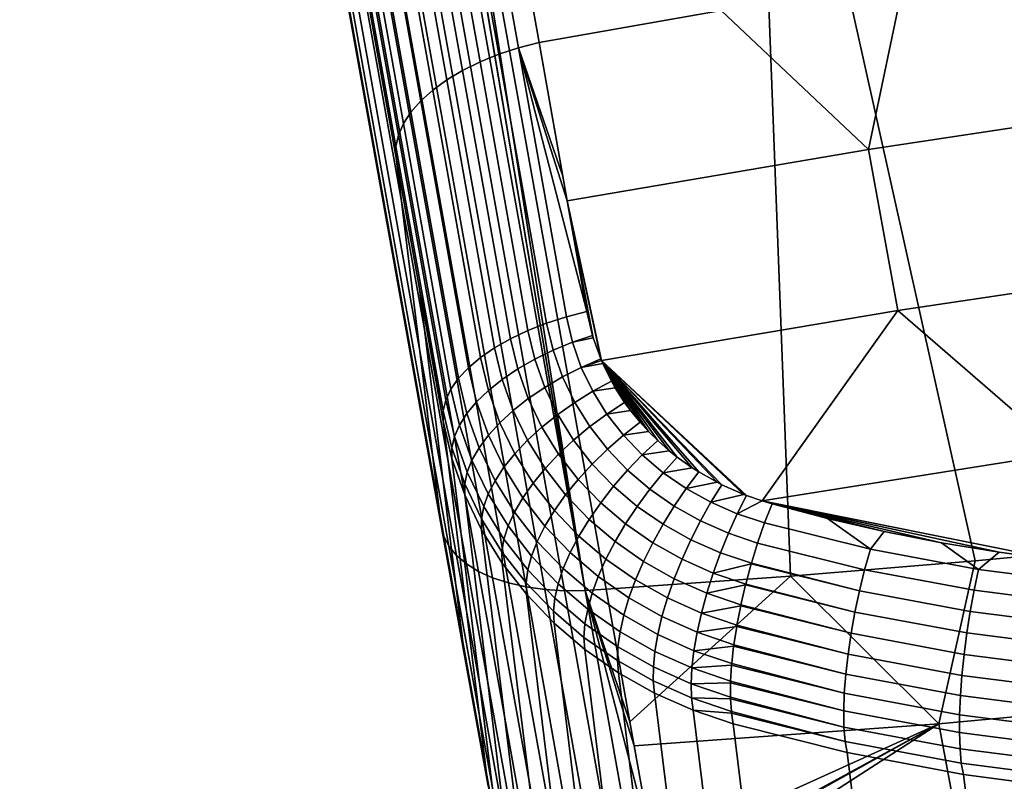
# Model space of a CAD drawing. Header units: metres. Extents: x -167 to 28, y -50 to 27.
# Tile 239 of 256: x 5.73 to 9.93, y -47.73 to -44.48. Entities that reach past the tile are written whole.
import ezdxf

# ---------------------------------------------------------------- set-up
doc = ezdxf.new("R2010")
doc.units = ezdxf.units.M
doc.layers.add('solid_12_065_011_XXX', color=7, linetype='CONTINUOUS')

msp = doc.modelspace()

# ---------------------------------------------------------------- linework, layer by layer
at = {"layer": 'solid_12_065_011_XXX'}
for points in [[(6.253256, -35.662045, 25.004948), (6.169133, -35.689793, 24.984314), (7.773669, -44.627419, 30.471449), (7.857987, -44.599697, 30.491957)], [(7.857987, -44.599697, 30.491957), (7.945516, -44.577095, 30.503195), (7.171011, -40.265514, 27.855564), (6.253256, -35.662045, 25.004948)], [(6.169133, -35.689793, 24.984314), (6.089468, -35.722225, 24.954744), (7.693806, -44.659843, 30.441975), (7.773669, -44.627419, 30.471449)], [(6.089468, -35.722225, 24.954744), (6.015436, -35.758858, 24.916674), (7.619576, -44.696503, 30.403967), (7.693806, -44.659843, 30.441975)], [(6.015436, -35.758858, 24.916674), (5.948123, -35.799164, 24.870661), (7.552074, -44.736847, 30.357988), (7.619576, -44.696503, 30.403967)], [(5.948123, -35.799164, 24.870661), (5.888519, -35.842537, 24.817387), (7.492296, -44.780289, 30.304716), (7.552074, -44.736847, 30.357988)], [(5.888519, -35.842537, 24.817387), (5.837502, -35.888351, 24.757629), (7.441123, -44.826183, 30.244936), (7.492296, -44.780289, 30.304716)], [(5.837502, -35.888351, 24.757629), (5.795821, -35.935925, 24.69227), (7.399312, -44.873852, 30.179529), (7.441123, -44.826183, 30.244936)], [(5.795821, -35.935925, 24.69227), (5.76409, -35.984566, 24.622271), (7.367478, -44.922592, 30.109463), (7.399312, -44.873852, 30.179529)], [(5.76409, -35.984566, 24.622271), (5.742775, -36.03355, 24.54866), (7.346092, -44.971687, 30.035769), (7.367478, -44.922592, 30.109463)], [(5.742775, -36.03355, 24.54866), (5.73219, -36.082161, 24.472521), (7.335468, -45.020412, 29.959536), (7.346092, -44.971687, 30.035769)], [(5.73219, -36.082161, 24.472521), (5.731998, -36.126942, 24.393312), (7.335763, -45.068047, 29.881887), (7.335468, -45.020412, 29.959536)], [(5.90444, -37.571835, 21.769417), (7.528172, -46.63509, 27.254305), (7.335763, -45.068047, 29.881887), (5.731998, -36.126942, 24.393312)], [(5.915934, -37.619343, 21.692692), (7.539291, -46.68042, 27.176073), (7.528172, -46.63509, 27.254305), (5.90444, -37.571835, 21.769417)], [(7.539291, -46.68042, 27.176073), (5.915934, -37.619343, 21.692692), (5.937749, -37.662186, 21.615484), (7.561161, -46.723286, 27.098726)], [(7.561161, -46.723286, 27.098726), (5.937749, -37.662186, 21.615484), (5.96996, -37.701942, 21.540293), (7.593459, -46.763062, 27.023405)], [(7.593459, -46.763062, 27.023405), (5.96996, -37.701942, 21.540293), (6.012095, -37.738037, 21.46822), (7.63571, -46.799156, 26.951221)], [(7.63571, -46.799156, 26.951221), (6.012095, -37.738037, 21.46822), (6.063532, -37.769928, 21.40033), (7.687289, -46.831036, 26.88324)], [(7.687289, -46.831036, 26.88324), (6.063532, -37.769928, 21.40033), (6.123517, -37.797157, 21.337616), (7.747436, -46.858234, 26.820461)], [(7.747436, -46.858234, 26.820461), (6.123517, -37.797157, 21.337616), (6.191167, -37.819313, 21.281006), (7.815263, -46.880348, 26.763813)], [(7.815263, -46.880348, 26.763813), (6.191167, -37.819313, 21.281006), (6.265486, -37.836079, 21.231327), (7.88977, -46.897053, 26.714132)], [(7.88977, -46.897053, 26.714132), (6.265486, -37.836079, 21.231327), (6.345382, -37.847206, 21.189316), (7.969857, -46.9081, 26.672152)], [(7.969857, -46.9081, 26.672152), (6.345382, -37.847206, 21.189316), (6.42968, -37.852528, 21.155584), (8.054343, -46.913326, 26.638489)], [(6.517141, -37.851967, 21.13063), (6.605449, -37.839798, 21.111353), (6.665041, -38.172268, 21.312662), (8.141983, -46.912655, 26.613642)], [(8.054343, -46.913326, 26.638489), (6.42968, -37.852528, 21.155584), (6.517141, -37.851967, 21.13063), (8.141983, -46.912655, 26.613642)], [(8.141983, -46.912655, 26.613642), (6.665041, -38.172268, 21.312662), (6.691148, -38.317913, 21.400846)], [(8.141983, -46.912655, 26.613642), (6.691148, -38.317913, 21.400846), (7.454871, -42.57737, 23.979101)], [(8.551613, -40.065693, 27.99227), (7.171011, -40.265514, 27.855564), (7.945516, -44.577095, 30.503195), (8.721464, -44.440228, 30.571571)], [(8.852127, -42.513187, 23.888363), (10.243144, -42.38369, 23.820145), (10.590457, -46.712746, 26.437868), (9.803914, -46.786434, 26.476044)], [(7.454871, -42.57737, 23.979101), (8.852127, -42.513187, 23.888363), (9.017456, -46.850891, 26.529427), (8.231482, -46.906097, 26.597977)], [(8.852127, -42.513187, 23.888363), (9.803914, -46.786434, 26.476044), (9.017456, -46.850891, 26.529427)], [(8.141983, -46.912655, 26.613642), (7.454871, -42.57737, 23.979101), (8.231482, -46.906097, 26.597977)], [(10.281083, -44.1931, 30.66275), (9.500117, -44.312206, 30.624771), (9.348575, -45.032734, 31.01281), (10.638122, -44.837807, 31.076323)], [(9.500117, -44.312206, 30.624771), (8.721464, -44.440228, 30.571571), (9.348575, -45.032734, 31.01281)], [(7.945516, -44.577095, 30.503195), (8.065617, -45.251198, 30.907043), (9.348575, -45.032734, 31.01281), (8.721464, -44.440228, 30.571571)], [(7.857987, -44.599697, 30.491957), (7.773669, -44.627419, 30.471449), (7.97766, -45.772839, 31.145784), (8.062017, -45.745922, 31.166843)], [(7.857987, -44.599697, 30.491957), (8.047148, -45.147362, 30.84613), (7.945516, -44.577095, 30.503195)], [(7.857987, -44.599697, 30.491957), (8.149532, -45.723778, 31.178453), (8.065617, -45.251198, 30.907043)], [(7.857987, -44.599697, 30.491957), (8.062017, -45.745922, 31.166843), (8.149532, -45.723778, 31.178453)], [(7.857987, -44.599697, 30.491957), (8.065617, -45.251198, 30.907043), (8.047148, -45.147362, 30.84613)], [(7.945516, -44.577095, 30.503195), (8.047148, -45.147362, 30.84613), (8.065617, -45.251198, 30.907043)], [(7.773669, -44.627419, 30.471449), (7.693806, -44.659843, 30.441975), (7.897703, -45.804127, 31.115587), (7.97766, -45.772839, 31.145784)], [(7.693806, -44.659843, 30.441975), (7.619576, -44.696503, 30.403967), (7.823323, -45.839329, 31.076696), (7.897703, -45.804127, 31.115587)], [(7.619576, -44.696503, 30.403967), (7.552074, -44.736847, 30.357988), (7.755617, -45.87793, 31.029686), (7.823323, -45.839329, 31.076696)], [(7.552074, -44.736847, 30.357988), (7.492296, -44.780289, 30.304716), (7.69558, -45.919353, 30.975246), (7.755617, -45.87793, 31.029686)], [(7.492296, -44.780289, 30.304716), (7.441123, -44.826183, 30.244936), (7.644098, -45.962997, 30.914181), (7.69558, -45.919353, 30.975246)], [(7.441123, -44.826183, 30.244936), (7.399312, -44.873852, 30.179529), (7.601929, -46.008213, 30.847387), (7.644098, -45.962997, 30.914181)], [(10.744095, -45.529743, 31.467119), (10.638122, -44.837807, 31.076323), (9.348575, -45.032734, 31.01281), (9.474913, -45.719898, 31.40443)], [(7.399312, -44.873852, 30.179529), (7.367478, -44.922592, 30.109463), (7.569693, -46.054337, 30.77585), (7.601929, -46.008213, 30.847387)], [(7.367478, -44.922592, 30.109463), (7.346092, -44.971687, 30.035769), (7.547865, -46.100689, 30.700623), (7.569693, -46.054337, 30.77585)], [(7.346092, -44.971687, 30.035769), (7.335468, -45.020412, 29.959536), (7.536767, -46.146587, 30.622814), (7.547865, -46.100689, 30.700623)], [(7.335468, -45.020412, 29.959536), (7.335763, -45.068047, 29.881887), (7.435796, -45.626686, 30.217926), (7.536767, -46.146587, 30.622814)], [(9.474913, -45.719898, 31.40443), (9.348575, -45.032734, 31.01281), (8.065617, -45.251198, 30.907043), (8.211325, -45.932388, 31.300039)], [(7.528172, -46.63509, 27.254305), (7.627727, -47.189831, 27.596882), (7.435796, -45.626686, 30.217926), (7.335763, -45.068047, 29.881887)], [(8.173288, -45.825523, 31.236759), (8.065617, -45.251198, 30.907043), (8.149532, -45.723778, 31.178453)], [(8.208278, -45.92511, 31.295658), (8.211325, -45.932388, 31.300039), (8.065617, -45.251198, 30.907043)], [(8.176507, -45.836334, 31.243065), (8.208278, -45.92511, 31.295658), (8.065617, -45.251198, 30.907043)], [(8.173288, -45.825523, 31.236759), (8.176507, -45.836334, 31.243065), (8.065617, -45.251198, 30.907043)], [(10.176193, -46.327477, 31.814411), (10.744095, -45.529743, 31.467119), (9.474913, -45.719898, 31.40443)], [(7.627727, -47.189831, 27.596882), (7.726502, -47.738293, 27.949699), (7.536562, -46.191353, 30.54357), (7.435796, -45.626686, 30.217926)], [(7.536767, -46.146587, 30.622814), (7.435796, -45.626686, 30.217926), (7.536562, -46.191353, 30.54357)], [(8.087644, -45.854877, 31.229332), (8.173288, -45.825523, 31.236759), (8.149532, -45.723778, 31.178453), (8.062017, -45.745922, 31.166843)], [(8.82871, -46.507217, 31.704828), (8.896682, -46.530922, 31.728128), (9.474913, -45.719898, 31.40443), (8.211325, -45.932388, 31.300039)], [(8.896682, -46.530922, 31.728128), (10.176193, -46.327477, 31.814411), (9.474913, -45.719898, 31.40443)], [(7.897703, -45.804127, 31.115587), (7.926889, -45.926891, 31.186226), (8.005105, -45.888824, 31.2124), (7.97766, -45.772839, 31.145784)], [(7.97766, -45.772839, 31.145784), (8.005105, -45.888824, 31.2124), (8.087644, -45.854877, 31.229332), (8.062017, -45.745922, 31.166843)], [(7.823323, -45.839329, 31.076696), (7.854144, -45.968517, 31.151196), (7.926889, -45.926891, 31.186226), (7.897703, -45.804127, 31.115587)], [(7.755617, -45.87793, 31.029686), (7.787936, -46.013092, 31.107822), (7.854144, -45.968517, 31.151196), (7.823323, -45.839329, 31.076696)], [(8.005105, -45.888824, 31.2124), (8.045256, -46.002293, 31.279621), (8.125239, -45.961468, 31.29241), (8.087644, -45.854877, 31.229332)], [(8.087644, -45.854877, 31.229332), (8.176507, -45.836334, 31.243065), (8.173288, -45.825523, 31.236759)], [(8.125239, -45.961468, 31.29241), (8.208278, -45.92511, 31.295658), (8.176507, -45.836334, 31.243065), (8.087644, -45.854877, 31.229332)], [(7.69558, -45.919353, 30.975246), (7.729237, -46.059963, 31.056742), (7.787936, -46.013092, 31.107822), (7.755617, -45.87793, 31.029686)], [(7.926889, -45.926891, 31.186226), (7.969498, -46.046993, 31.257479), (8.045256, -46.002293, 31.279621), (8.005105, -45.888824, 31.2124)], [(7.644098, -45.962997, 30.914181), (7.678907, -46.10844, 30.998703), (7.729237, -46.059963, 31.056742), (7.69558, -45.919353, 30.975246)], [(7.854144, -45.968517, 31.151196), (7.899074, -46.094913, 31.226305), (7.969498, -46.046993, 31.257479), (7.926889, -45.926891, 31.186226)], [(8.125239, -45.961468, 31.29241), (8.211325, -45.932388, 31.300039), (8.208278, -45.92511, 31.295658)], [(8.125239, -45.961468, 31.29241), (8.21681, -45.945091, 31.307713), (8.211325, -45.932388, 31.300039)], [(8.174273, -46.063641, 31.3549), (8.253987, -46.020542, 31.354), (8.21681, -45.945091, 31.307713), (8.125239, -45.961468, 31.29241)], [(8.817803, -46.502998, 31.700867), (8.82871, -46.507217, 31.704828), (8.211325, -45.932388, 31.300039)], [(8.724263, -46.461739, 31.664154), (8.817803, -46.502998, 31.700867), (8.211325, -45.932388, 31.300039)], [(8.703699, -46.451363, 31.65538), (8.724263, -46.461739, 31.664154), (8.211325, -45.932388, 31.300039)], [(8.625916, -46.407326, 31.619617), (8.703699, -46.451363, 31.65538), (8.211325, -45.932388, 31.300039)], [(8.597365, -46.389088, 31.605375), (8.625916, -46.407326, 31.619617), (8.211325, -45.932388, 31.300039)], [(8.53453, -46.344452, 31.571617), (8.597365, -46.389088, 31.605375), (8.211325, -45.932388, 31.300039)], [(8.49986, -46.316845, 31.55139), (8.53453, -46.344452, 31.571617), (8.211325, -45.932388, 31.300039)], [(8.450922, -46.273666, 31.520578), (8.49986, -46.316845, 31.55139), (8.211325, -45.932388, 31.300039)], [(8.412202, -46.235424, 31.494011), (8.450922, -46.273666, 31.520578), (8.211325, -45.932388, 31.300039)], [(8.37586, -46.19561, 31.46697), (8.412202, -46.235424, 31.494011), (8.211325, -45.932388, 31.300039)], [(8.335292, -46.145683, 31.433846), (8.37586, -46.19561, 31.46697), (8.211325, -45.932388, 31.300039)], [(8.310014, -46.110977, 31.411274), (8.335292, -46.145683, 31.433846), (8.211325, -45.932388, 31.300039)], [(8.269926, -46.048561, 31.371525), (8.310014, -46.110977, 31.411274), (8.211325, -45.932388, 31.300039)], [(8.253987, -46.020542, 31.354), (8.269926, -46.048561, 31.371525), (8.211325, -45.932388, 31.300039)], [(8.21681, -45.945091, 31.307713), (8.253987, -46.020542, 31.354), (8.211325, -45.932388, 31.300039)], [(7.601929, -46.008213, 30.847387), (7.637686, -46.157814, 30.934557), (7.678907, -46.10844, 30.998703), (7.644098, -45.962997, 30.914181)], [(7.787936, -46.013092, 31.107822), (7.835012, -46.145351, 31.186558), (7.899074, -46.094913, 31.226305), (7.854144, -45.968517, 31.151196)], [(8.045256, -46.002293, 31.279621), (8.097545, -46.111073, 31.346195), (8.174273, -46.063641, 31.3549), (8.125239, -45.961468, 31.29241)], [(7.569693, -46.054337, 30.77585), (7.606177, -46.207363, 30.865246), (7.637686, -46.157814, 30.934557), (7.601929, -46.008213, 30.847387)], [(7.729237, -46.059963, 31.056742), (7.778252, -46.197575, 31.138821), (7.835012, -46.145351, 31.186558), (7.787936, -46.013092, 31.107822)], [(7.969498, -46.046993, 31.257479), (8.024926, -46.162148, 31.328018), (8.097545, -46.111073, 31.346195), (8.045256, -46.002293, 31.279621)], [(8.174273, -46.063641, 31.3549), (8.269926, -46.048561, 31.371525), (8.253987, -46.020542, 31.354)], [(7.547865, -46.100689, 30.700623), (7.584844, -46.256355, 30.791786), (7.606177, -46.207363, 30.865246), (7.569693, -46.054337, 30.77585)], [(7.678907, -46.10844, 30.998703), (7.729621, -46.250809, 31.083788), (7.778252, -46.197575, 31.138821), (7.729237, -46.059963, 31.056742)], [(7.899074, -46.094913, 31.226305), (7.957476, -46.216122, 31.300631), (8.024926, -46.162148, 31.328018), (7.969498, -46.046993, 31.257479)], [(8.097545, -46.111073, 31.346195), (8.161509, -46.214195, 31.411535), (8.234308, -46.16048, 31.416243), (8.174273, -46.063641, 31.3549)], [(8.234308, -46.16048, 31.416243), (8.310014, -46.110977, 31.411274), (8.269926, -46.048561, 31.371525), (8.174273, -46.063641, 31.3549)], [(7.536767, -46.146587, 30.622814), (7.573998, -46.304073, 30.715256), (7.584844, -46.256355, 30.791786), (7.547865, -46.100689, 30.700623)], [(7.637686, -46.157814, 30.934557), (7.689834, -46.304287, 31.022264), (7.729621, -46.250809, 31.083788), (7.678907, -46.10844, 30.998703)], [(7.835012, -46.145351, 31.186558), (7.896179, -46.272202, 31.264437), (7.957476, -46.216122, 31.300631), (7.899074, -46.094913, 31.226305)], [(8.024926, -46.162148, 31.328018), (8.092684, -46.271336, 31.397226), (8.161509, -46.214195, 31.411535), (8.097545, -46.111073, 31.346195)], [(8.234308, -46.16048, 31.416243), (8.335292, -46.145683, 31.433846), (8.310014, -46.110977, 31.411274)], [(7.573998, -46.304073, 30.715256), (7.536767, -46.146587, 30.622814), (7.536562, -46.191353, 30.54357), (7.5738, -46.349819, 30.63678)], [(7.778252, -46.197575, 31.138821), (7.84193, -46.329578, 31.219961), (7.896179, -46.272202, 31.264437), (7.835012, -46.145351, 31.186558)], [(8.30481, -46.251129, 31.475891), (8.37586, -46.19561, 31.46697), (8.335292, -46.145683, 31.433846), (8.234308, -46.16048, 31.416243)], [(7.5738, -46.349819, 30.63678), (7.536562, -46.191353, 30.54357), (7.726502, -47.738293, 27.949699), (7.76372, -47.894623, 28.049711)], [(7.606177, -46.207363, 30.865246), (7.659469, -46.357216, 30.955154), (7.689834, -46.304287, 31.022264), (7.637686, -46.157814, 30.934557)], [(7.957476, -46.216122, 31.300631), (8.028835, -46.33107, 31.373524), (8.092684, -46.271336, 31.397226), (8.024926, -46.162148, 31.328018)], [(8.234308, -46.16048, 31.416243), (8.161509, -46.214195, 31.411535), (8.236582, -46.310749, 31.475061), (8.30481, -46.251129, 31.475891)], [(8.30481, -46.251129, 31.475891), (8.412202, -46.235424, 31.494011), (8.37586, -46.19561, 31.46697)], [(7.584844, -46.256355, 30.791786), (7.638973, -46.408833, 30.883434), (7.659469, -46.357216, 30.955154), (7.606177, -46.207363, 30.865246)], [(7.729621, -46.250809, 31.083788), (7.795523, -46.387405, 31.167856), (7.84193, -46.329578, 31.219961), (7.778252, -46.197575, 31.138821)], [(7.896179, -46.272202, 31.264437), (7.970897, -46.392532, 31.340776), (8.028835, -46.33107, 31.373524), (7.957476, -46.216122, 31.300631)], [(8.161509, -46.214195, 31.411535), (8.092684, -46.271336, 31.397226), (8.172175, -46.3736, 31.464497), (8.236582, -46.310749, 31.475061)], [(8.385147, -46.334774, 31.533314), (8.450922, -46.273666, 31.520578), (8.412202, -46.235424, 31.494011), (8.30481, -46.251129, 31.475891)], [(7.573998, -46.304073, 30.715256), (7.628645, -46.458374, 30.808157), (7.638973, -46.408833, 30.883434), (7.584844, -46.256355, 30.791786)], [(7.689834, -46.304287, 31.022264), (7.757633, -46.444839, 31.108881), (7.795523, -46.387405, 31.167856), (7.729621, -46.250809, 31.083788)], [(7.84193, -46.329578, 31.219961), (7.919713, -46.454823, 31.299459), (7.970897, -46.392532, 31.340776), (7.896179, -46.272202, 31.264437)], [(8.092684, -46.271336, 31.397226), (8.028835, -46.33107, 31.373524), (8.11253, -46.438763, 31.444349), (8.172175, -46.3736, 31.464497)], [(8.30481, -46.251129, 31.475891), (8.236582, -46.310749, 31.475061), (8.3221, -46.399879, 31.536215), (8.385147, -46.334774, 31.533314)], [(8.385147, -46.334774, 31.533314), (8.49986, -46.316845, 31.55139), (8.450922, -46.273666, 31.520578)], [(7.628645, -46.458374, 30.808157), (7.573998, -46.304073, 30.715256), (7.5738, -46.349819, 30.63678), (7.628636, -46.505116, 30.730425)], [(7.659469, -46.357216, 30.955154), (7.728815, -46.501049, 31.043896), (7.757633, -46.444839, 31.108881), (7.689834, -46.304287, 31.022264)], [(8.236582, -46.310749, 31.475061), (8.172175, -46.3736, 31.464497), (8.262703, -46.46804, 31.529238), (8.3221, -46.399879, 31.536215)], [(8.474606, -46.410671, 31.587997), (8.53453, -46.344452, 31.571617), (8.49986, -46.316845, 31.55139), (8.385147, -46.334774, 31.533314)], [(7.5738, -46.349819, 30.63678), (7.76372, -47.894623, 28.049711), (7.818389, -48.04726, 28.147722), (7.628636, -46.505116, 30.730425)], [(7.638973, -46.408833, 30.883434), (7.709488, -46.555202, 30.973852), (7.728815, -46.501049, 31.043896), (7.659469, -46.357216, 30.955154)], [(7.795523, -46.387405, 31.167856), (7.876031, -46.517029, 31.250177), (7.919713, -46.454823, 31.299459), (7.84193, -46.329578, 31.219961)], [(8.028835, -46.33107, 31.373524), (7.970897, -46.392532, 31.340776), (8.058517, -46.505295, 31.414915), (8.11253, -46.438763, 31.444349)], [(8.385147, -46.334774, 31.533314), (8.3221, -46.399879, 31.536215), (8.417307, -46.480808, 31.594448), (8.474606, -46.410671, 31.587997)], [(8.474606, -46.410671, 31.587997), (8.597365, -46.389088, 31.605375), (8.53453, -46.344452, 31.571617)], [(10.155894, -46.782707, 32.037102), (10.176193, -46.327477, 31.814411), (8.896682, -46.530922, 31.728128)], [(7.757633, -46.444839, 31.108881), (7.840487, -46.578247, 31.193647), (7.876031, -46.517029, 31.250177), (7.795523, -46.387405, 31.167856)], [(7.970897, -46.392532, 31.340776), (7.919713, -46.454823, 31.299459), (8.010922, -46.572216, 31.376623), (8.058517, -46.505295, 31.414915)], [(8.172175, -46.3736, 31.464497), (8.11253, -46.438763, 31.444349), (8.207827, -46.538258, 31.512487), (8.262703, -46.46804, 31.529238)], [(8.3221, -46.399879, 31.536215), (8.262703, -46.46804, 31.529238), (8.363474, -46.553837, 31.590878), (8.417307, -46.480808, 31.594448)], [(8.572385, -46.478149, 31.639448), (8.625916, -46.407326, 31.619617), (8.597365, -46.389088, 31.605375), (8.474606, -46.410671, 31.587997)], [(7.628645, -46.458374, 30.808157), (7.699936, -46.606522, 30.899771), (7.709488, -46.555202, 30.973852), (7.638973, -46.408833, 30.883434)], [(7.728815, -46.501049, 31.043896), (7.813601, -46.637585, 31.130695), (7.840487, -46.578247, 31.193647), (7.757633, -46.444839, 31.108881)], [(8.11253, -46.438763, 31.444349), (8.058517, -46.505295, 31.414915), (8.158272, -46.609505, 31.486206), (8.207827, -46.538258, 31.512487)], [(8.474606, -46.410671, 31.587997), (8.417307, -46.480808, 31.594448), (8.521363, -46.552814, 31.649246), (8.572385, -46.478149, 31.639448)], [(8.572385, -46.478149, 31.639448), (8.703699, -46.451363, 31.65538), (8.625916, -46.407326, 31.619617)], [(7.699936, -46.606522, 30.899771), (7.628645, -46.458374, 30.808157), (7.628636, -46.505116, 30.730425), (7.700298, -46.654243, 30.822735)], [(7.919713, -46.454823, 31.299459), (7.876031, -46.517029, 31.250177), (7.970443, -46.638554, 31.330034), (8.010922, -46.572216, 31.376623)], [(8.262703, -46.46804, 31.529238), (8.207827, -46.538258, 31.512487), (8.313896, -46.628685, 31.577337), (8.363474, -46.553837, 31.590878)], [(8.417307, -46.480808, 31.594448), (8.363474, -46.553837, 31.590878), (8.473605, -46.63023, 31.64887), (8.521363, -46.552814, 31.649246)], [(8.572385, -46.478149, 31.639448), (8.521363, -46.552814, 31.649246), (8.633351, -46.615265, 31.700117), (8.677614, -46.53661, 31.687206)], [(8.677614, -46.53661, 31.687206), (8.724263, -46.461739, 31.664154), (8.703699, -46.451363, 31.65538), (8.572385, -46.478149, 31.639448)], [(8.677614, -46.53661, 31.687206), (8.817803, -46.502998, 31.700867), (8.724263, -46.461739, 31.664154)], [(7.628636, -46.505116, 30.730425), (7.818389, -48.04726, 28.147722), (7.889999, -48.194695, 28.242758), (7.700298, -46.654243, 30.822735)], [(7.709488, -46.555202, 30.973852), (7.795763, -46.694172, 31.062239), (7.813601, -46.637585, 31.130695), (7.728815, -46.501049, 31.043896)], [(7.876031, -46.517029, 31.250177), (7.840487, -46.578247, 31.193647), (7.93767, -46.703342, 31.275824), (7.970443, -46.638554, 31.330034)], [(8.058517, -46.505295, 31.414915), (8.010922, -46.572216, 31.376623), (8.114764, -46.680744, 31.450781), (8.158272, -46.609505, 31.486206)], [(8.789352, -46.585537, 31.730839), (8.82871, -46.507217, 31.704828), (8.817803, -46.502998, 31.700867), (8.677614, -46.53661, 31.687206)], [(8.789352, -46.585537, 31.730839), (8.896682, -46.530922, 31.728128), (8.82871, -46.507217, 31.704828)], [(8.906487, -46.624519, 31.769936), (8.938143, -46.543301, 31.74122), (8.896682, -46.530922, 31.728128), (8.789352, -46.585537, 31.730839)], [(9.906557, -46.749523, 31.988462), (10.155894, -46.782707, 32.037102), (8.896682, -46.530922, 31.728128)], [(9.659675, -46.708881, 31.934416), (9.906557, -46.749523, 31.988462), (8.896682, -46.530922, 31.728128)], [(9.415682, -46.66087, 31.875086), (9.659675, -46.708881, 31.934416), (8.896682, -46.530922, 31.728128)], [(9.175132, -46.605663, 31.810665), (9.415682, -46.66087, 31.875086), (8.896682, -46.530922, 31.728128)], [(8.938143, -46.543301, 31.74122), (9.175132, -46.605663, 31.810665), (8.896682, -46.530922, 31.728128)], [(7.699936, -46.606522, 30.899771), (7.787236, -46.747189, 30.989277), (7.795763, -46.694172, 31.062239), (7.709488, -46.555202, 30.973852)], [(8.010922, -46.572216, 31.376623), (7.970443, -46.638554, 31.330034), (8.077938, -46.750927, 31.406729), (8.114764, -46.680744, 31.450781)], [(8.207827, -46.538258, 31.512487), (8.158272, -46.609505, 31.486206), (8.2693, -46.704262, 31.554026), (8.313896, -46.628685, 31.577337)], [(8.363474, -46.553837, 31.590878), (8.313896, -46.628685, 31.577337), (8.429814, -46.709259, 31.638329), (8.473605, -46.63023, 31.64887)], [(8.521363, -46.552814, 31.649246), (8.473605, -46.63023, 31.64887), (8.592135, -46.696552, 31.702702), (8.633351, -46.615265, 31.700117)], [(8.677614, -46.53661, 31.687206), (8.633351, -46.615265, 31.700117), (8.752279, -46.667614, 31.746607), (8.789352, -46.585537, 31.730839)], [(8.906487, -46.624519, 31.769936), (9.357083, -46.736469, 31.897072), (9.175132, -46.605663, 31.810665), (8.938143, -46.543301, 31.74122)], [(7.787236, -46.747189, 30.989277), (7.699936, -46.606522, 30.899771), (7.700298, -46.654243, 30.822735), (7.788142, -46.79586, 30.912878)], [(7.840487, -46.578247, 31.193647), (7.813601, -46.637585, 31.130695), (7.913081, -46.765629, 31.214787), (7.93767, -46.703342, 31.275824)], [(8.158272, -46.609505, 31.486206), (8.114764, -46.680744, 31.450781), (8.230337, -46.779453, 31.521282), (8.2693, -46.704262, 31.554026)], [(8.633351, -46.615265, 31.700117), (8.592135, -46.696552, 31.702702), (8.718023, -46.75222, 31.751888), (8.752279, -46.667614, 31.746607)], [(8.789352, -46.585537, 31.730839), (8.752279, -46.667614, 31.746607), (8.876648, -46.710423, 31.788418), (8.906487, -46.624519, 31.769936)], [(9.357083, -46.736469, 31.897072), (9.415682, -46.66087, 31.875086), (9.175132, -46.605663, 31.810665)], [(7.539291, -46.68042, 27.176073), (7.627727, -47.189831, 27.596882), (7.528172, -46.63509, 27.254305)], [(7.700298, -46.654243, 30.822735), (7.889999, -48.194695, 28.242758), (7.977907, -48.33559, 28.333958), (7.788142, -46.79586, 30.912878)], [(7.813601, -46.637585, 31.130695), (7.795763, -46.694172, 31.062239), (7.897034, -46.824512, 31.147814), (7.913081, -46.765629, 31.214787)], [(7.970443, -46.638554, 31.330034), (7.93767, -46.703342, 31.275824), (8.048333, -46.819031, 31.354692), (8.077938, -46.750927, 31.406729)], [(8.313896, -46.628685, 31.577337), (8.2693, -46.704262, 31.554026), (8.390635, -46.788734, 31.617773), (8.429814, -46.709259, 31.638329)], [(8.473605, -46.63023, 31.64887), (8.429814, -46.709259, 31.638329), (8.554576, -46.779266, 31.694921), (8.592135, -46.696552, 31.702702)], [(9.357083, -46.736469, 31.897072), (8.906487, -46.624519, 31.769936), (8.876648, -46.710423, 31.788418), (9.332805, -46.82375, 31.917183)], [(7.738107, -47.786354, 27.873285), (7.726502, -47.738293, 27.949699), (7.627727, -47.189831, 27.596882), (7.539291, -46.68042, 27.176073)], [(7.738107, -47.786354, 27.873285), (7.539291, -46.68042, 27.176073), (7.561161, -46.723286, 27.098726), (7.760436, -47.831921, 27.797726)], [(7.795763, -46.694172, 31.062239), (7.787236, -46.747189, 30.989277), (7.889764, -46.879128, 31.07588), (7.897034, -46.824512, 31.147814)], [(8.114764, -46.680744, 31.450781), (8.077938, -46.750927, 31.406729), (8.197581, -46.853161, 31.479591), (8.230337, -46.779453, 31.521282)], [(8.592135, -46.696552, 31.702702), (8.554576, -46.779266, 31.694921), (8.687092, -46.838097, 31.746611), (8.718023, -46.75222, 31.751888)], [(8.752279, -46.667614, 31.746607), (8.718023, -46.75222, 31.751888), (8.850055, -46.796711, 31.795956), (8.876648, -46.710423, 31.788418)], [(9.357083, -46.736469, 31.897072), (9.818276, -46.822796, 32.005947), (9.659675, -46.708881, 31.934416), (9.415682, -46.66087, 31.875086)], [(7.760436, -47.831921, 27.797726), (7.561161, -46.723286, 27.098726), (7.593459, -46.763062, 27.023405), (7.79316, -47.874321, 27.724136)], [(7.93767, -46.703342, 31.275824), (7.913081, -46.765629, 31.214787), (8.026381, -46.88406, 31.295433), (8.048333, -46.819031, 31.354692)], [(8.2693, -46.704262, 31.554026), (8.230337, -46.779453, 31.521282), (8.356641, -46.867493, 31.587509), (8.390635, -46.788734, 31.617773)], [(8.429814, -46.709259, 31.638329), (8.390635, -46.788734, 31.617773), (8.521228, -46.862186, 31.676889), (8.554576, -46.779266, 31.694921)], [(9.332805, -46.82375, 31.917183), (8.876648, -46.710423, 31.788418), (8.850055, -46.796711, 31.795956), (9.310845, -46.913448, 31.926311)], [(9.818276, -46.822796, 32.005947), (9.357083, -46.736469, 31.897072), (9.332805, -46.82375, 31.917183), (9.799693, -46.911133, 32.027458)], [(9.803914, -46.786434, 26.476044), (10.590457, -46.712746, 26.437868), (10.947811, -47.360023, 26.847124), (9.649082, -47.480167, 26.90901)], [(9.818276, -46.822796, 32.005947), (9.906557, -46.749523, 31.988462), (9.659675, -46.708881, 31.934416)], [(7.79316, -47.874321, 27.724136), (7.593459, -46.763062, 27.023405), (7.63571, -46.799156, 26.951221), (7.8358, -47.91293, 27.653601)], [(7.787236, -46.747189, 30.989277), (7.788142, -46.79586, 30.912878), (7.891377, -46.928677, 31.000038), (7.889764, -46.879128, 31.07588)], [(7.913081, -46.765629, 31.214787), (7.897034, -46.824512, 31.147814), (8.012404, -46.945068, 31.229818), (8.026381, -46.88406, 31.295433)], [(8.077938, -46.750927, 31.406729), (8.048333, -46.819031, 31.354692), (8.171512, -46.924301, 31.42956), (8.197581, -46.853161, 31.479591)], [(8.230337, -46.779453, 31.521282), (8.197581, -46.853161, 31.479591), (8.328335, -46.94437, 31.547979), (8.356641, -46.867493, 31.587509)], [(8.554576, -46.779266, 31.694921), (8.521228, -46.862186, 31.676889), (8.659945, -46.923969, 31.730846), (8.687092, -46.838097, 31.746611)], [(8.718023, -46.75222, 31.751888), (8.687092, -46.838097, 31.746611), (8.849445, -46.798817, 31.796007), (8.850055, -46.796711, 31.795956)], [(9.818276, -46.822796, 32.005947), (10.28764, -46.882996, 32.095848), (10.155894, -46.782707, 32.037102), (9.906557, -46.749523, 31.988462)], [(7.8358, -47.91293, 27.653601), (7.63571, -46.799156, 26.951221), (7.687289, -46.831036, 26.88324), (7.887725, -47.947174, 27.587154)], [(7.788142, -46.79586, 30.912878), (7.977907, -48.33559, 28.333958), (8.081319, -48.468678, 28.4205), (7.891377, -46.928677, 31.000038)], [(7.897034, -46.824512, 31.147814), (7.889764, -46.879128, 31.07588), (8.006605, -47.001156, 31.158804), (8.012404, -46.945068, 31.229818)], [(8.048333, -46.819031, 31.354692), (8.026381, -46.88406, 31.295433), (8.15251, -46.991837, 31.371922), (8.171512, -46.924301, 31.42956)], [(8.390635, -46.788734, 31.617773), (8.356641, -46.867493, 31.587509), (8.492584, -46.944084, 31.648874), (8.521228, -46.862186, 31.676889)], [(8.687092, -46.838097, 31.746611), (8.82609, -46.885197, 31.792894), (8.849445, -46.798817, 31.796007)], [(9.310845, -46.913448, 31.926311), (8.849445, -46.798817, 31.796007), (8.82609, -46.885197, 31.792894), (9.291539, -47.004192, 31.924318)], [(8.850055, -46.796711, 31.795956), (8.849445, -46.798817, 31.796007), (9.310845, -46.913448, 31.926311)], [(9.017456, -46.850891, 26.529427), (9.803914, -46.786434, 26.476044), (9.649082, -47.480167, 26.90901)], [(9.799693, -46.911133, 32.027458), (9.332805, -46.82375, 31.917183), (9.310845, -46.913448, 31.926311), (9.783102, -47.001835, 32.03791)], [(10.28764, -46.882996, 32.095848), (9.818276, -46.822796, 32.005947), (9.799693, -46.911133, 32.027458), (10.274857, -46.972069, 32.118519)], [(7.887725, -47.947174, 27.587154), (7.687289, -46.831036, 26.88324), (7.747436, -46.858234, 26.820461), (7.948174, -47.976555, 27.52578)], [(7.948174, -47.976555, 27.52578), (7.747436, -46.858234, 26.820461), (7.815263, -46.880348, 26.763813), (8.016253, -48.000637, 27.470379)], [(8.197581, -46.853161, 31.479591), (8.171512, -46.924301, 31.42956), (8.306132, -47.018238, 31.499765), (8.328335, -46.94437, 31.547979)], [(8.332618, -47.472328, 26.947676), (8.231482, -46.906097, 26.597977), (9.017456, -46.850891, 26.529427)], [(8.356641, -46.867493, 31.587509), (8.328335, -46.94437, 31.547979), (8.469069, -47.023754, 31.61129), (8.492584, -46.944084, 31.648874)], [(8.332618, -47.472328, 26.947676), (9.017456, -46.850891, 26.529427), (9.649082, -47.480167, 26.90901), (8.350832, -47.574093, 27.012064)], [(8.521228, -46.862186, 31.676889), (8.492584, -46.944084, 31.648874), (8.636986, -47.008564, 31.704834), (8.659945, -46.923969, 31.730846)], [(8.687092, -46.838097, 31.746611), (8.659945, -46.923969, 31.730846), (8.825296, -46.888355, 31.792587), (8.82609, -46.885197, 31.792894)], [(8.016253, -48.000637, 27.470379), (7.815263, -46.880348, 26.763813), (7.88977, -46.897053, 26.714132), (8.090961, -48.019066, 27.421766)], [(7.889764, -46.879128, 31.07588), (7.891377, -46.928677, 31.000038), (8.009069, -47.05151, 31.083433), (8.006605, -47.001156, 31.158804)], [(8.090961, -48.019066, 27.421766), (7.88977, -46.897053, 26.714132), (7.969857, -46.9081, 26.672152), (8.171199, -48.03157, 27.380661)], [(8.171199, -48.03157, 27.380661), (7.969857, -46.9081, 26.672152), (8.054343, -46.913326, 26.638489), (8.255783, -48.037964, 27.347666)], [(8.026381, -46.88406, 31.295433), (8.012404, -46.945068, 31.229818), (8.140854, -47.054771, 31.307524), (8.15251, -46.991837, 31.371922)], [(8.141983, -46.912655, 26.613642), (8.231482, -46.906097, 26.597977), (8.332618, -47.472328, 26.947676)], [(8.659945, -46.923969, 31.730846), (8.805458, -46.973507, 31.779123), (8.825296, -46.888355, 31.792587)], [(9.291539, -47.004192, 31.924318), (8.825296, -46.888355, 31.792587), (8.805458, -46.973507, 31.779123), (9.275184, -47.094597, 31.911234)], [(8.82609, -46.885197, 31.792894), (8.825296, -46.888355, 31.792587), (9.291539, -47.004192, 31.924318)], [(7.891377, -46.928677, 31.000038), (8.081319, -48.468678, 28.4205), (8.199302, -48.592754, 28.501604), (8.009069, -47.05151, 31.083433)], [(8.012404, -46.945068, 31.229818), (8.006605, -47.001156, 31.158804), (8.136716, -47.11219, 31.237309), (8.140854, -47.054771, 31.307524)], [(8.255783, -48.037964, 27.347666), (8.054343, -46.913326, 26.638489), (8.141983, -46.912655, 26.613642), (8.343469, -48.038158, 27.323269)], [(8.141983, -46.912655, 26.613642), (8.350832, -47.574093, 27.012064), (8.432964, -48.032146, 27.307829)], [(8.141983, -46.912655, 26.613642), (8.332618, -47.472328, 26.947676), (8.350832, -47.574093, 27.012064)], [(8.343469, -48.038158, 27.323269), (8.141983, -46.912655, 26.613642), (8.432964, -48.032146, 27.307829)], [(8.171512, -46.924301, 31.42956), (8.15251, -46.991837, 31.371922), (8.290359, -47.088013, 31.443579), (8.306132, -47.018238, 31.499765)], [(8.328335, -46.94437, 31.547979), (8.306132, -47.018238, 31.499765), (8.451027, -47.100018, 31.56469), (8.469069, -47.023754, 31.61129)], [(8.492584, -46.944084, 31.648874), (8.469069, -47.023754, 31.61129), (8.618557, -47.090618, 31.668959), (8.636986, -47.008564, 31.704834)], [(8.659945, -46.923969, 31.730846), (8.636986, -47.008564, 31.704834), (8.80457, -46.977657, 31.778208), (8.805458, -46.973507, 31.779123)], [(9.783102, -47.001835, 32.03791), (9.310845, -46.913448, 31.926311), (9.291539, -47.004192, 31.924318), (9.768755, -47.093513, 32.037148)], [(10.274857, -46.972069, 32.118519), (9.799693, -46.911133, 32.027458), (9.783102, -47.001835, 32.03791), (10.263731, -47.063473, 32.130066)], [(8.15251, -46.991837, 31.371922), (8.140854, -47.054771, 31.307524), (8.281249, -47.152664, 31.380243), (8.290359, -47.088013, 31.443579)], [(8.636986, -47.008564, 31.704834), (8.788467, -47.060314, 31.754847), (8.80457, -46.977657, 31.778208)], [(9.275184, -47.094597, 31.911234), (8.80457, -46.977657, 31.778208), (8.788467, -47.060314, 31.754847), (9.262029, -47.183273, 31.88726)], [(8.805458, -46.973507, 31.779123), (8.80457, -46.977657, 31.778208), (9.275184, -47.094597, 31.911234)], [(8.006605, -47.001156, 31.158804), (8.009069, -47.05151, 31.083433), (8.140156, -47.163242, 31.162306), (8.136716, -47.11219, 31.237309)], [(8.306132, -47.018238, 31.499765), (8.290359, -47.088013, 31.443579), (8.438728, -47.171741, 31.509764), (8.451027, -47.100018, 31.56469)], [(8.469069, -47.023754, 31.61129), (8.451027, -47.100018, 31.56469), (8.604931, -47.168915, 31.623753), (8.618557, -47.090618, 31.668959)], [(8.636986, -47.008564, 31.704834), (8.618557, -47.090618, 31.668959), (8.787583, -47.065365, 31.753094), (8.788467, -47.060314, 31.754847)], [(9.768755, -47.093513, 32.037148), (9.291539, -47.004192, 31.924318), (9.275184, -47.094597, 31.911234), (9.756872, -47.184765, 32.025173)], [(10.263731, -47.063473, 32.130066), (9.783102, -47.001835, 32.03791), (9.768755, -47.093513, 32.037148), (10.254433, -47.155804, 32.130318)], [(8.009069, -47.05151, 31.083433), (8.199302, -48.592754, 28.501604), (8.330788, -48.706707, 28.576546), (8.140156, -47.163242, 31.162306)], [(8.140854, -47.054771, 31.307524), (8.136716, -47.11219, 31.237309), (8.278934, -47.211243, 31.310692), (8.281249, -47.152664, 31.380243)], [(8.618557, -47.090618, 31.668959), (8.775372, -47.144325, 31.72043), (8.787583, -47.065365, 31.753094)], [(9.262029, -47.183273, 31.88726), (8.787583, -47.065365, 31.753094), (8.775372, -47.144325, 31.72043), (9.252275, -47.268867, 31.85276)], [(8.788467, -47.060314, 31.754847), (8.787583, -47.065365, 31.753094), (9.262029, -47.183273, 31.88726)], [(8.136716, -47.11219, 31.237309), (8.140156, -47.163242, 31.162306), (8.28345, -47.262886, 31.235947), (8.278934, -47.211243, 31.310692)], [(8.290359, -47.088013, 31.443579), (8.281249, -47.152664, 31.380243), (8.432352, -47.237873, 31.447325), (8.438728, -47.171741, 31.509764)], [(8.451027, -47.100018, 31.56469), (8.438728, -47.171741, 31.509764), (8.596311, -47.24229, 31.569889), (8.604931, -47.168915, 31.623753)], [(8.618557, -47.090618, 31.668959), (8.604931, -47.168915, 31.623753), (8.774598, -47.150127, 31.717625), (8.775372, -47.144325, 31.72043)], [(9.756872, -47.184765, 32.025173), (9.275184, -47.094597, 31.911234), (9.262029, -47.183273, 31.88726), (9.747637, -47.274197, 32.002178)], [(10.254433, -47.155804, 32.130318), (9.768755, -47.093513, 32.037148), (9.756872, -47.184765, 32.025173), (10.247104, -47.24765, 32.119267)], [(8.281249, -47.152664, 31.380243), (8.278934, -47.211243, 31.310692), (8.431993, -47.297436, 31.378292), (8.432352, -47.237873, 31.447325)], [(8.604931, -47.168915, 31.623753), (8.766367, -47.224281, 31.676386), (8.774598, -47.150127, 31.717625)], [(9.252275, -47.268867, 31.85276), (8.774598, -47.150127, 31.717625), (8.766367, -47.224281, 31.676386), (9.246073, -47.350067, 31.808266)], [(8.775372, -47.144325, 31.72043), (8.774598, -47.150127, 31.717625), (9.252275, -47.268867, 31.85276)], [(8.140156, -47.163242, 31.162306), (8.330788, -48.706707, 28.576546), (8.474588, -48.809505, 28.64465), (8.28345, -47.262886, 31.235947)], [(8.438728, -47.171741, 31.509764), (8.432352, -47.237873, 31.447325), (8.592824, -47.309654, 31.508169), (8.596311, -47.24229, 31.569889)], [(8.604931, -47.168915, 31.623753), (8.596311, -47.24229, 31.569889), (8.765812, -47.230652, 31.672346), (8.766367, -47.224281, 31.676386)], [(9.747637, -47.274197, 32.002178), (9.262029, -47.183273, 31.88726), (9.252275, -47.268867, 31.85276), (9.74119, -47.360432, 31.968513)], [(10.247104, -47.24765, 32.119267), (9.756872, -47.184765, 32.025173), (9.747637, -47.274197, 32.002178), (10.241857, -47.337605, 32.097084)], [(8.278934, -47.211243, 31.310692), (8.28345, -47.262886, 31.235947), (8.437657, -47.349545, 31.30369), (8.431993, -47.297436, 31.378292)], [(8.432352, -47.237873, 31.447325), (8.431993, -47.297436, 31.378292), (8.594523, -47.370007, 31.439507), (8.592824, -47.309654, 31.508169)], [(8.596311, -47.24229, 31.569889), (8.592824, -47.309654, 31.508169), (8.761359, -47.305706, 31.61795), (8.761588, -47.298985, 31.623375)], [(8.596311, -47.24229, 31.569889), (8.761588, -47.298985, 31.623375), (8.765812, -47.230652, 31.672346)], [(9.246073, -47.350067, 31.808266), (8.765812, -47.230652, 31.672346), (8.761588, -47.298985, 31.623375), (9.243516, -47.425625, 31.754456)], [(8.766367, -47.224281, 31.676386), (8.765812, -47.230652, 31.672346), (9.246073, -47.350067, 31.808266)], [(8.28345, -47.262886, 31.235947), (8.474588, -48.809505, 28.64465), (8.629401, -48.90023, 28.705313), (8.437657, -47.349545, 31.30369)], [(9.74119, -47.360432, 31.968513), (9.252275, -47.268867, 31.85276), (9.246073, -47.350067, 31.808266), (9.737629, -47.442154, 31.924692)], [(10.241857, -47.337605, 32.097084), (9.747637, -47.274197, 32.002178), (9.74119, -47.360432, 31.968513), (10.238772, -47.42429, 32.06411)], [(8.431993, -47.297436, 31.378292), (8.437657, -47.349545, 31.30369), (8.601384, -47.422447, 31.364927), (8.594523, -47.370007, 31.439507)], [(8.592824, -47.309654, 31.508169), (8.761106, -47.367321, 31.562187), (8.761359, -47.305706, 31.61795)], [(8.592824, -47.309654, 31.508169), (8.594523, -47.370007, 31.439507), (8.761309, -47.374138, 31.555271), (8.761106, -47.367321, 31.562187)], [(9.243516, -47.425625, 31.754456), (8.761359, -47.305706, 31.61795), (8.761106, -47.367321, 31.562187), (9.244645, -47.494392, 31.692156)], [(8.761588, -47.298985, 31.623375), (8.761359, -47.305706, 31.61795), (9.243516, -47.425625, 31.754456)], [(8.601384, -47.422447, 31.364927), (8.437657, -47.349545, 31.30369), (8.629401, -48.90023, 28.705313), (8.793828, -48.978073, 28.757999)], [(8.594523, -47.370007, 31.439507), (8.601384, -47.422447, 31.364927), (8.76566, -47.434898, 31.485268), (8.76493, -47.428265, 31.493742)], [(8.594523, -47.370007, 31.439507), (8.76493, -47.428265, 31.493742), (8.761309, -47.374138, 31.555271)], [(8.761106, -47.367321, 31.562187), (8.761309, -47.374138, 31.555271), (9.244645, -47.494392, 31.692156)], [(9.737629, -47.442154, 31.924692), (9.246073, -47.350067, 31.808266), (9.243516, -47.425625, 31.754456), (9.73701, -47.518112, 31.871387)], [(11.050597, -48.026001, 27.281448), (9.772467, -48.14328, 27.340958), (9.649082, -47.480167, 26.90901), (10.947811, -47.360023, 26.847124)], [(10.238772, -47.42429, 32.06411), (9.74119, -47.360432, 31.968513), (9.737629, -47.442154, 31.924692), (10.237898, -47.506382, 32.020847)], [(9.244645, -47.494392, 31.692156), (8.761309, -47.374138, 31.555271), (8.76493, -47.428265, 31.493742), (9.249442, -47.555313, 31.622318)], [(8.793828, -48.978073, 28.757999), (8.964649, -49.041767, 28.801851), (8.773, -47.480911, 31.41906), (8.601384, -47.422447, 31.364927)], [(8.76566, -47.434898, 31.485268), (8.601384, -47.422447, 31.364927), (8.773, -47.480911, 31.41906)], [(8.76493, -47.428265, 31.493742), (8.76566, -47.434898, 31.485268), (9.249442, -47.555313, 31.622318)], [(9.249442, -47.555313, 31.622318), (8.76566, -47.434898, 31.485268), (8.773, -47.480911, 31.41906), (9.257845, -47.603111, 31.553829)], [(9.73701, -47.518112, 31.871387), (9.243516, -47.425625, 31.754456), (9.244645, -47.494392, 31.692156), (9.739341, -47.587143, 31.809414)], [(10.237898, -47.506382, 32.020847), (9.737629, -47.442154, 31.924692), (9.73701, -47.518112, 31.871387), (10.239246, -47.582623, 31.96796)], [(8.432964, -48.032146, 27.307829), (8.350832, -47.574093, 27.012064), (9.649082, -47.480167, 26.90901)], [(8.45654, -48.131172, 27.372757), (8.432964, -48.032146, 27.307829), (9.649082, -47.480167, 26.90901)], [(8.459457, -48.140778, 27.379045), (8.45654, -48.131172, 27.372757), (9.649082, -47.480167, 26.90901)], [(8.4913, -48.228058, 27.436127), (8.459457, -48.140778, 27.379045), (9.649082, -47.480167, 26.90901)], [(9.772467, -48.14328, 27.340958), (8.493965, -48.234318, 27.440216), (8.4913, -48.228058, 27.436127), (9.649082, -47.480167, 26.90901)], [(9.257845, -47.603111, 31.553829), (8.773, -47.480911, 31.41906), (8.964649, -49.041767, 28.801851), (9.452333, -49.187092, 28.897842)], [(9.739341, -47.587143, 31.809414), (9.244645, -47.494392, 31.692156), (9.249442, -47.555313, 31.622318), (9.744587, -47.64819, 31.739719)], [(10.239246, -47.582623, 31.96796), (9.73701, -47.518112, 31.871387), (9.739341, -47.587143, 31.809414), (10.242797, -47.651844, 31.906256)], [(9.249442, -47.555313, 31.622318), (9.257845, -47.603111, 31.553829), (9.753492, -47.697323, 31.669043), (9.744587, -47.64819, 31.739719)], [(9.753492, -47.697323, 31.669043), (9.257845, -47.603111, 31.553829), (9.452333, -49.187092, 28.897842), (9.950427, -49.301228, 28.979652)], [(10.242797, -47.651844, 31.906256), (9.739341, -47.587143, 31.809414), (9.744587, -47.64819, 31.739719), (10.248495, -47.712986, 31.836681)], [(9.744587, -47.64819, 31.739719), (9.753492, -47.697323, 31.669043), (10.257495, -47.763172, 31.764084), (10.248495, -47.712986, 31.836681)], [(10.257495, -47.763172, 31.764084), (9.753492, -47.697323, 31.669043), (9.950427, -49.301228, 28.979652), (10.456459, -49.383606, 29.046976)]]:
    msp.add_3dface(points, dxfattribs=at)

doc.saveas('drawing.dxf')
